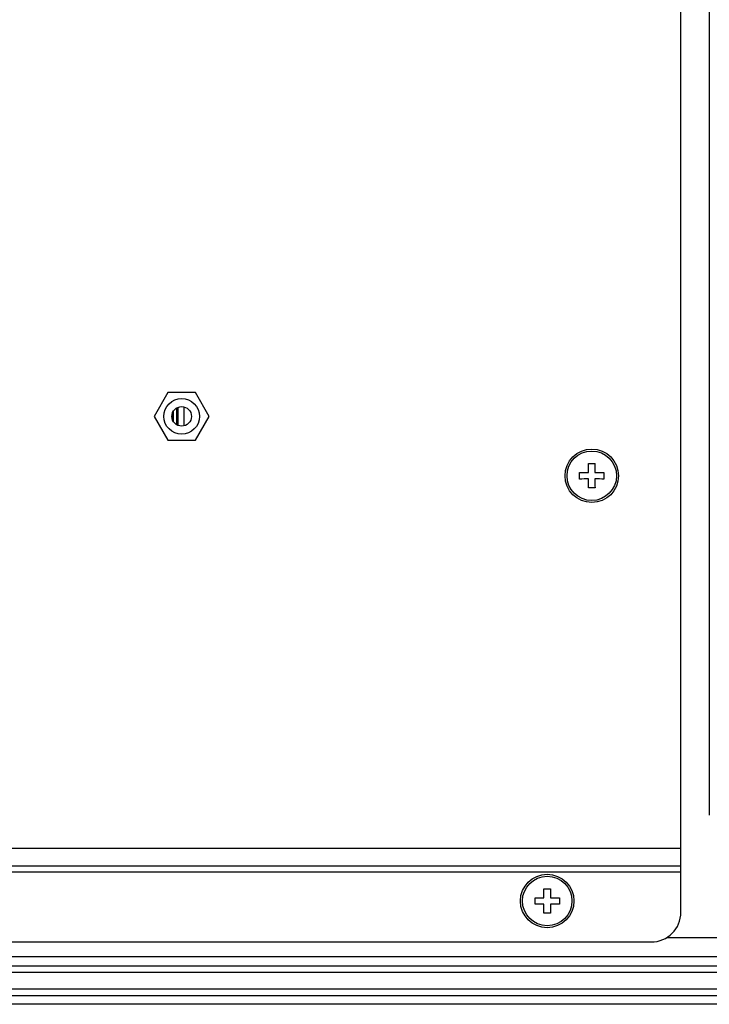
# Model space of a CAD drawing. Header units: millimetres. Extents: x 0 to 1427, y 0 to 1009.
# Tile 19 of 32: x 1191 to 1307, y 448 to 613. Entities that reach past the tile are written whole.
import ezdxf

# ---------------------------------------------------------------- set-up
doc = ezdxf.new("R2010")
doc.units = ezdxf.units.MM
doc.header["$LTSCALE"] = 65.395
doc.layers.get('0').update_dxf_attribs({"linetype": 'CONTINUOUS'})
for name, color, linetype in [('COVER-REAR_PPC15_V2-SHAPE', 7, 'CONTINUOUS'), ('FRONT_COVER_PPC17_AL-SHAPE', 7, 'CONTINUOUS'), ('HEATSINK_1960062791T001_5-SHAPE', 7, 'CONTINUOUS'), ('NUT_M4-SHAPE', 7, 'CONTINUOUS'), ('REAR_CASE-PCVIEW17_2BAY-V-SHAPE', 7, 'CONTINUOUS'), ('SCREW_M4X8_MUSH_2-SHAPE', 7, 'CONTINUOUS')]:
    doc.layers.add(name, color=color, linetype=linetype)

msp = doc.modelspace()

# ---------------------------------------------------------------- linework, layer by layer
for p, q in [((959.064, 452.954), (1357.064, 452.954)), ((962.064, 454.04), (1354.064, 454.04)), ((959.064, 450.125), (1357.064, 450.125)), ((959.064, 449.04), (1357.064, 449.04))]:
    msp.add_line(p, q)
at = {"layer": 'COVER-REAR_PPC15_V2-SHAPE', "color": 7, "linetype": 'Continuous'}
for p, q in [((1302.064, 463.04), (1302.064, 730.04)), ((1008.064, 473.84), (1302.064, 473.84)), ((1008.064, 470.84), (1302.064, 470.84)), ((1008.064, 469.84), (1302.064, 469.84)), ((1177.064, 458.04), (1297.064, 458.04))]:
    msp.add_line(p, q, dxfattribs=at)
msp.add_circle((1218.064, 546.54), 3, dxfattribs=at)
msp.add_arc((1297.064, 463.04), 5, 270, 0, dxfattribs=at)
at = {"layer": 'FRONT_COVER_PPC17_AL-SHAPE', "color": 7, "linetype": 'Continuous'}
msp.add_line((1357.064, 447.54), (959.064, 447.54), dxfattribs=at)
at = {"layer": 'HEATSINK_1960062791T001_5-SHAPE', "color": 7, "linetype": 'Continuous'}
for p, q in [((1216.556, 545.885), (1216.556, 547.194)), ((1216.575, 545.83), (1216.575, 547.249)), ((1216.593, 545.799), (1216.593, 547.28)), ((1216.61, 545.771), (1216.61, 547.308)), ((1216.627, 545.745), (1216.627, 547.334)), ((1216.643, 545.72), (1216.643, 547.359)), ((1216.658, 545.697), (1216.658, 547.382)), ((1216.672, 545.674), (1216.672, 547.405)), ((1217.272, 545.102), (1217.272, 547.977)), ((1217.286, 545.093), (1217.286, 547.986)), ((1217.301, 545.084), (1217.301, 547.995)), ((1217.317, 545.074), (1217.317, 548.005)), ((1217.334, 545.064), (1217.334, 548.015)), ((1217.351, 545.053), (1217.351, 548.026)), ((1217.369, 545.047), (1217.369, 548.032)), ((1217.388, 545.04), (1217.388, 548.039)), ((1217.408, 545.033), (1217.408, 548.046)), ((1217.429, 545.026), (1217.429, 548.053)), ((1217.451, 545.018), (1217.451, 548.061)), ((1217.473, 545.01), (1217.473, 548.069)), ((1217.497, 545.002), (1217.497, 548.077)), ((1218.499, 544.955), (1218.499, 548.124)), ((1216.447, 546.814), (1216.447, 546.265)), ((1216.47, 546.13), (1216.47, 546.949)), ((1216.493, 546.064), (1216.493, 547.015)), ((1216.515, 546.002), (1216.515, 547.077)), ((1216.536, 545.942), (1216.536, 547.137))]:
    msp.add_line(p, q, dxfattribs=at)
at = {"layer": 'NUT_M4-SHAPE', "color": 7, "linetype": 'Continuous'}
for p, q in [((1215.754, 550.54), (1213.445, 546.54)), ((1220.373, 550.54), (1215.754, 550.54)), ((1222.683, 546.54), (1220.373, 550.54)), ((1213.445, 546.54), (1215.754, 542.54)), ((1220.373, 542.54), (1222.683, 546.54)), ((1215.754, 542.54), (1220.373, 542.54))]:
    msp.add_line(p, q, dxfattribs=at)
msp.add_circle((1218.064, 546.54), 1.65, dxfattribs=at)
at = {"layer": 'REAR_CASE-PCVIEW17_2BAY-V-SHAPE', "color": 7, "linetype": 'Continuous'}
for p, q in [((1306.836, 713.696), (1306.836, 479.383)), ((1353.864, 458.74), (1299.609, 458.74)), ((1357.064, 455.54), (959.064, 455.54))]:
    msp.add_line(p, q, dxfattribs=at)
at = {"layer": 'SCREW_M4X8_MUSH_2-SHAPE', "color": 7, "linetype": 'Continuous'}
for p, q in [((1286.52, 538.583), (1287.064, 538.583)), ((1287.064, 538.583), (1287.607, 538.583)), ((1287.064, 534.496), (1286.52, 534.496)), ((1287.607, 534.496), (1287.064, 534.496)), ((1279.02, 466.983), (1279.564, 466.983)), ((1279.564, 466.983), (1280.107, 466.983)), ((1279.564, 462.896), (1279.02, 462.896)), ((1280.107, 462.896), (1279.564, 462.896))]:
    msp.add_line(p, q, dxfattribs=at)
for centre, radius in [((1287.064, 536.54), 4.5), ((1287.064, 536.54), 4.164), ((1279.564, 464.94), 4.5), ((1279.564, 464.94), 4.164)]:
    msp.add_circle(centre, radius, dxfattribs=at)
for centre, radius, start, end in [((845.622, 536.562), 440.903, 0.06721, 0.2627), ((1721.578, 536.582), 433.976, 179.73574, 179.93435), ((845.046, 536.54), 439.974, 359.92921, 0.07079), ((1287.022, 971.054), 433.976, 269.73574, 269.93435), ((1287.042, 95.098), 440.903, 90.06721, 90.2627), ((852.549, 536.497), 433.976, 359.73574, 359.93435), ((1287.086, 977.981), 440.903, 270.06721, 270.2627), ((1287.106, 102.025), 433.976, 89.73574, 89.93435), ((1728.506, 536.517), 440.903, 180.06721, 180.2627), ((1729.081, 536.54), 439.974, 179.92921, 180.07079), ((838.122, 464.962), 440.903, 0.06721, 0.2627), ((1714.078, 464.982), 433.976, 179.73574, 179.93435), ((837.546, 464.94), 439.974, 359.92921, 0.07079), ((1279.522, 899.454), 433.976, 269.73574, 269.93435), ((1279.542, 23.498), 440.903, 90.06721, 90.2627), ((845.049, 464.897), 433.976, 359.73574, 359.93435), ((1279.586, 906.381), 440.903, 270.06721, 270.2627), ((1279.606, 30.425), 433.976, 89.73574, 89.93435), ((1721.006, 464.917), 440.903, 180.06721, 180.2627), ((1721.581, 464.94), 439.974, 179.92921, 180.07079)]:
    msp.add_arc(centre, radius, start, end, dxfattribs=at)

doc.saveas('drawing.dxf')
